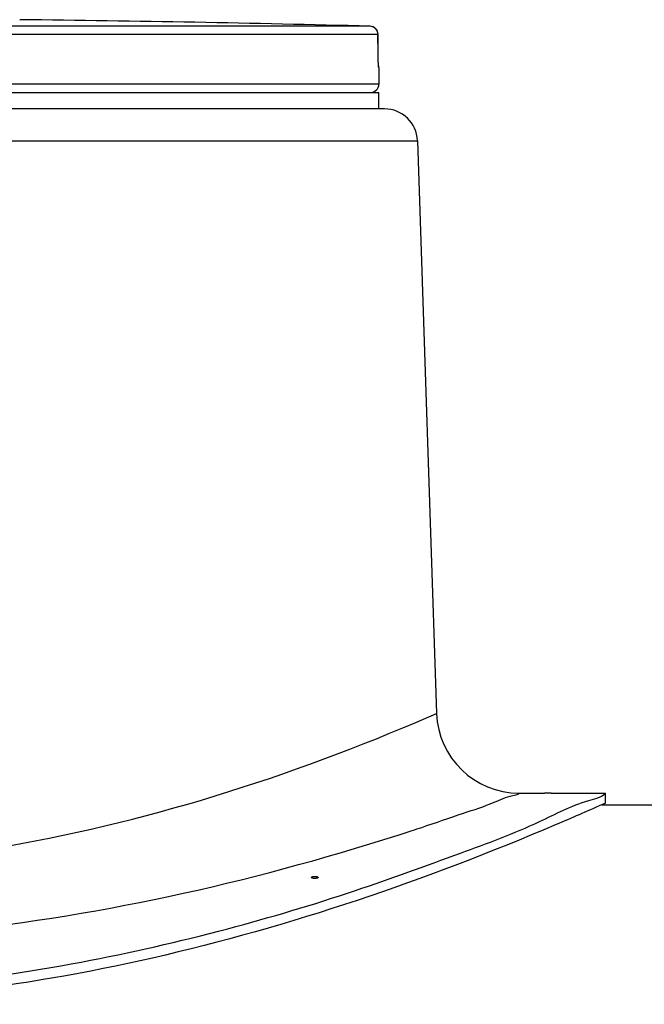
# Model space of a CAD drawing. Header units: millimetres. Extents: x 0 to 297, y 0 to 210.
# Tile 25 of 27: x 200.83 to 203.86, y 174.11 to 178.89. Entities that reach past the tile are written whole.
import ezdxf

# ---------------------------------------------------------------- set-up
doc = ezdxf.new("R2010")
doc.units = ezdxf.units.MM
doc.header["$LTSCALE"] = 16.335
doc.layers.get('0').update_dxf_attribs({"linetype": 'CONTINUOUS'})
doc.layers.add('AXES_REF', color=7, linetype='CONTINUOUS')

msp = doc.modelspace()

# ---------------------------------------------------------------- linework, layer by layer
at = {"color": 9, "linetype": 'Continuous'}
for p, q in [((202.5288, 178.8591), (199.6872, 178.8591)), ((202.5677, 178.8191), (199.6892, 178.8191)), ((202.5677, 178.8191), (202.5678, 178.8194)), ((202.5683, 178.7295), (202.5677, 178.8191)), ((202.5683, 178.7292), (202.5683, 178.7295)), ((202.5683, 178.7292), (202.5683, 178.7295)), ((202.5683, 178.7295), (202.5683, 178.7292)), ((202.5718, 178.659), (202.5711, 178.659)), ((202.5718, 178.5781), (196.4918, 178.5781)), ((196.3046, 178.3035), (202.759, 178.3035)), ((202.8149, 175.5086), (202.8521, 175.5247)), ((202.8517, 175.5246), (202.8521, 175.5247))]:
    msp.add_line(p, q, dxfattribs=at)
at = {"color": 7, "linetype": 'Continuous'}
for p, q in [((202.5683, 178.7295), (202.5678, 178.8194)), ((202.5684, 178.7214), (202.5683, 178.7295)), ((202.5685, 178.7147), (202.5684, 178.7214)), ((202.5686, 178.7072), (202.5685, 178.7147)), ((202.5688, 178.7002), (202.5686, 178.7072)), ((202.569, 178.6939), (202.5688, 178.7002)), ((202.5692, 178.6883), (202.569, 178.6939)), ((202.5693, 178.6841), (202.5692, 178.6883)), ((202.5695, 178.6804), (202.5693, 178.6841)), ((202.5696, 178.6771), (202.5695, 178.6804)), ((202.5698, 178.6743), (202.5696, 178.6771)), ((202.5699, 178.6723), (202.5698, 178.6743)), ((202.57, 178.671), (202.5699, 178.6723)), ((202.5704, 178.6658), (202.57, 178.671)), ((202.5718, 178.659), (202.5718, 178.5781)), ((202.5991, 178.4581), (196.4645, 178.4581)), ((202.759, 178.3035), (202.8521, 175.5247)), ((203.2518, 175.1381), (203.3758, 175.1381)), ((203.4078, 175.1381), (203.6718, 175.1381)), ((203.6718, 175.0901), (203.6718, 175.1381)), ((203.6718, 175.0901), (203.6539, 175.0821)), ((203.6539, 175.0821), (237.1318, 175.0821))]:
    msp.add_line(p, q, dxfattribs=at)
at = {"color": 9, "linetype": 'Continuous'}
msp.add_lwpolyline([(202.8149, 175.5086), (202.834, 175.5168), (202.8517, 175.5246)], dxfattribs=at)
at = {"color": 7, "linetype": 'Continuous'}
for centre, radius, start, end in [((199.5318, 63.3581), 115.5399, 88.513625, 89.356424), ((202.5278, 178.8191), 0.04, 0.3712, 88.5136), ((202.5318, 178.659), 0.04, 0, 17.3508), ((202.5318, 178.5781), 0.04, 270, 360), ((202.5991, 178.2981), 0.16, 1.9184, 90), ((203.2518, 175.5381), 0.4, 181.9184, 270)]:
    msp.add_arc(centre, radius, start, end, dxfattribs=at)
at = {"color": 9, "linetype": 'Continuous'}
for centre, radius, start, end in [((202.5278, 178.8193), 0.0398, 87.3814, 88.5095), ((202.5277, 178.819), 0.0401, 70.3429, 87.334), ((202.5277, 178.8191), 0.0401, 1.1342, 2.2668), ((202.5277, 178.8191), 0.04, 0.0002, 1.1343), ((202.5311, 178.659), 0.04, 9.0756, 11.7425), ((202.531, 178.659), 0.0401, 0.0062, 9.0682), ((198.7136, 187.2643), 12.9472, 288.08877, 288.30395)]:
    msp.add_arc(centre, radius, start, end, dxfattribs=at)
for points, knots in [([(202.5677, 178.8207), (202.5674, 178.8285), (202.562, 178.8443), (202.5486, 178.8542), (202.5412, 178.8568)], [0, 0, 0, 0, 0.500184, 1, 1, 1, 1]), ([(202.5701, 178.667), (202.5699, 178.6706), (202.5688, 178.6913), (202.5684, 178.7121), (202.5683, 178.7292)], [0, 0, 0, 0, 0.173319, 1, 1, 1, 1]), ([(202.5711, 178.659), (202.5704, 178.6591), (202.5711, 178.6633), (202.5703, 178.665), (202.5701, 178.667)], [0, 0, 0, 0, 0.25732, 1, 1, 1, 1]), ([(199.5318, 174.7735), (199.9228, 174.7736), (201.0513, 174.8685), (202.1389, 175.2171), (202.8149, 175.5086)], [0, 0, 0, 0, 0.346864, 1, 1, 1, 1]), ([(202.7798, 174.9721), (202.8474, 174.9945), (202.9635, 175.036), (203.1137, 175.083), (203.1976, 175.1249), (203.2442, 175.1304), (203.2518, 175.1381)], [0, 0, 0, 0, 0.426846, 0.741626, 0.934831, 1, 1, 1, 1]), ([(199.5318, 174.4179), (199.8502, 174.4179), (200.9358, 174.4741), (202.0046, 174.7189), (202.7336, 174.957)], [0, 0, 0, 0, 0.293382, 1, 1, 1, 1])]:
    msp.add_open_spline(points, degree=3, knots=knots, dxfattribs=at)
at = {"color": 7, "linetype": 'Continuous'}
for points, knots in [([(195.3918, 175.1381), (195.4126, 175.1169), (195.5343, 175.0919), (195.7536, 174.9716), (196.1372, 174.8325), (196.6366, 174.6486), (197.2498, 174.4663), (198.2177, 174.2436), (199.5318, 174.1146), (200.8459, 174.2436), (201.8138, 174.4663), (202.427, 174.6486), (202.9264, 174.8325), (203.31, 174.9716), (203.5293, 175.0919), (203.651, 175.1169), (203.6718, 175.1381)], [0, 0, 0, 0, 0.010405, 0.04078, 0.08896, 0.152183, 0.227663, 0.312738, 0.5, 0.687262, 0.772337, 0.847817, 0.91104, 0.95922, 0.989595, 1, 1, 1, 1]), ([(203.6545, 175.0824), (203.5804, 175.0494), (202.8761, 174.7423), (202.1435, 174.4908), (201.4733, 174.338)], [0, 0, 0, 0, 0.105548, 1, 1, 1, 1]), ([(201.4733, 174.338), (200.8381, 174.1931), (199.5318, 174.0341), (198.2255, 174.1931), (197.5903, 174.338)], [0, 0, 0, 0, 0.5, 1, 1, 1, 1])]:
    msp.add_open_spline(points, degree=3, knots=knots, dxfattribs=at)
at = {"layer": 'AXES_REF', "color": 7, "linetype": 'Continuous'}
for p, q in [((196.4918, 178.5381), (202.5718, 178.5381)), ((202.5718, 178.4581), (202.5718, 178.5381)), ((203.3768, 175.1381), (203.3758, 175.1381)), ((203.4078, 175.1381), (203.3768, 175.1381))]:
    msp.add_line(p, q, dxfattribs=at)
for points in [[(202.2452, 174.7291), (202.2455, 174.73), (202.2463, 174.7308), (202.2474, 174.7316), (202.249, 174.7323), (202.251, 174.7329), (202.2533, 174.7334), (202.2558, 174.7337), (202.2585, 174.7339), (202.2612, 174.734), (202.2639, 174.7339), (202.2667, 174.7337), (202.2691, 174.7334), (202.2714, 174.7329), (202.2734, 174.7323), (202.275, 174.7316), (202.2762, 174.7308), (202.2769, 174.73), (202.2772, 174.7291)], [(202.2772, 174.7291), (202.2769, 174.7282), (202.2762, 174.7274), (202.2751, 174.7266), (202.2735, 174.726), (202.2714, 174.7253), (202.2692, 174.7248), (202.2667, 174.7245), (202.264, 174.7243), (202.2613, 174.7242), (202.2585, 174.7243), (202.2558, 174.7245), (202.2533, 174.7248), (202.2511, 174.7253), (202.249, 174.7259), (202.2474, 174.7266), (202.2463, 174.7274), (202.2456, 174.7282), (202.2452, 174.7291)]]:
    msp.add_lwpolyline(points, dxfattribs=at)

doc.saveas('drawing.dxf')
